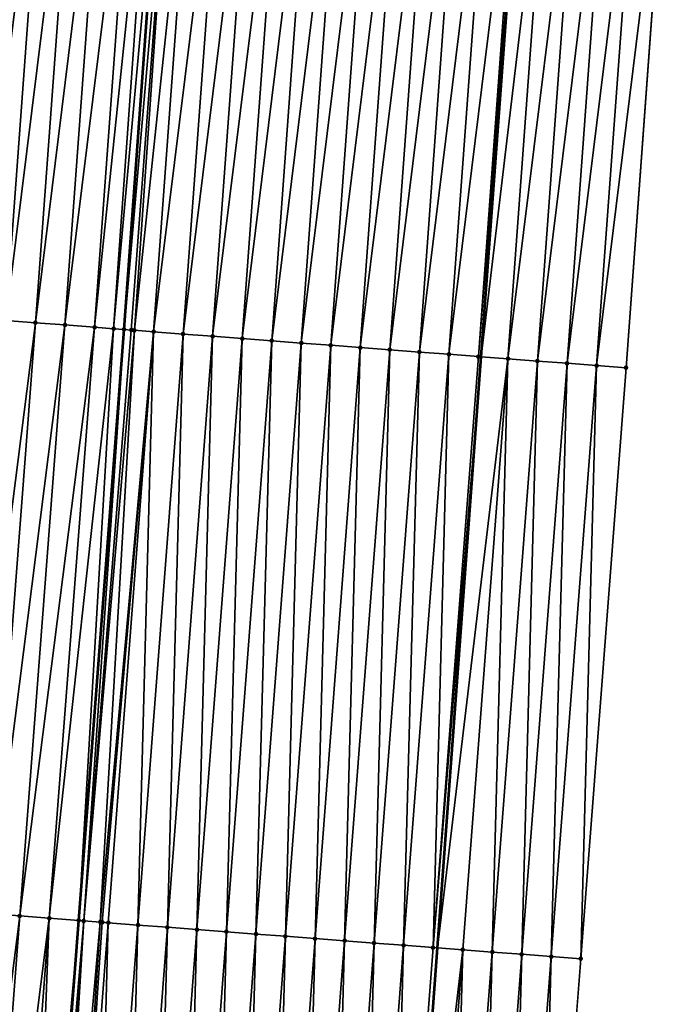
# Model space of a CAD drawing. Header units: feet. Extents: x 2017353 to 2024169, y 808050 to 818690.
# Tile 44 of 256: x 2023430 to 2023452, y 809502 to 809536. Entities that reach past the tile are written whole.
import ezdxf

# ---------------------------------------------------------------- set-up
doc = ezdxf.new("R2010")
doc.units = ezdxf.units.FT
doc.header["$MEASUREMENT"] = 0
for name, color, linetype, lineweight in [('EP_Travel Lane', 172, 'Continuous', 53), ('SB-Road Shots', 141, 'Continuous', 100), ('SB-Road X-Section', 40, 'Continuous', 13), ('STRIPING', 60, 'Continuous', 53)]:
    doc.layers.add(name, color=color, linetype=linetype, lineweight=lineweight)
doc.layers.add('I-77-MM15-17_SB-Surface-BORDER', color=7, linetype='Continuous')
doc.layers.add('I-77-MM15-17_SB-Surface-TIN', color=7, linetype='Continuous')

msp = doc.modelspace()

# ---------------------------------------------------------------- linework, layer by layer
at = {"layer": 'EP_Travel Lane'}
msp.add_polyline3d([(2023412.716046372, 809085.6146323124, 262.8752785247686), (2023414.210677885, 809105.5566020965, 263.1650210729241), (2023415.700220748, 809125.5128031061, 263.4539678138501), (2023417.172606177, 809145.4566661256, 263.7284222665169), (2023418.644971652, 809165.4002588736, 264.0206619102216), (2023420.117318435, 809185.3435984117, 264.3295602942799), (2023421.589662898, 809205.2869065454, 264.6405364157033), (2023423.062000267, 809225.230118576, 264.9578254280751), (2023424.534330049, 809245.1732278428, 265.2818805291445), (2023426.006666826, 809265.1164318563, 265.5997008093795), (2023427.479002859, 809285.059625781, 265.9181849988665), (2023428.956546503, 809304.9878242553, 266.1964958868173), (2023430.453207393, 809324.929921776, 266.4666277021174), (2023431.949844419, 809344.8717013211, 266.7591367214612), (2023433.446489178, 809364.8135838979, 267.0443937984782), (2023434.943131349, 809384.755432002, 267.3320853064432), (2023436.439759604, 809404.6970946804, 267.6328283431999), (2023437.936396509, 809424.6388726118, 267.9254550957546), (2023439.433031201, 809444.580621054, 268.2201574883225), (2023440.922986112, 809464.503379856, 268.5079282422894), (2023442.399370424, 809484.4468866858, 268.7907709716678), (2023443.875722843, 809504.389962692, 269.1021078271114), (2023445.352093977, 809524.3332915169, 269.3967178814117), (2023446.816998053, 809544.2817078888, 269.6885908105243)], dxfattribs=at)
at = {"layer": 'I-77-MM15-17_SB-Surface-BORDER', "color": 3, "linetype": 'Continuous', "lineweight": -3}
msp.add_polyline3d([(2023451.705109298, 809543.9130808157, 269.4070172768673), (2023450.245113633, 809523.9618708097, 269.1513591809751), (2023448.716360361, 809504.0226470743, 268.8509020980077), (2023447.187622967, 809484.0836304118, 268.5367400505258), (2023446.656019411, 809464.0689518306, 268.1706775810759), (2023445.15328495, 809444.1565300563, 267.8550836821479), (2023443.656648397, 809424.2147568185, 267.5621265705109), (2023442.160011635, 809404.272980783, 267.269366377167), (2023440.663358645, 809384.3309885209, 266.9918198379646), (2023439.166723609, 809364.3892354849, 266.6974349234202), (2023436.67282054, 809344.5213567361, 266.4710248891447), (2023435.176169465, 809324.5793899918, 266.1916938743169), (2023433.679507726, 809304.6372811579, 265.9223583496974), (2023432.202443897, 809284.7150899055, 265.6445454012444), (2023430.730105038, 809264.7719611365, 265.3218105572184), (2023429.257760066, 809244.8287495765, 265.004523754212), (2023427.785429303, 809224.8857304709, 264.6745725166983), (2023426.313097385, 809204.9426957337, 264.34565507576), (2023424.840759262, 809184.9995769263, 264.0222543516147), (2023423.368413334, 809165.056352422, 263.7058245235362), (2023421.896061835, 809145.1130524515, 263.3943555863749), (2023420.423694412, 809125.1695367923, 263.0970800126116), (2023417.936476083, 809105.2813916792, 262.8930770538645), (2023416.441847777, 809085.3394646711, 262.6004373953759)], dxfattribs=at)
at = {"layer": 'I-77-MM15-17_SB-Surface-TIN', "color": 128, "linetype": 'Continuous', "lineweight": -3}
for points in [[(2023428.309044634, 809525.6378514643, 269.5375908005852), (2023430.765439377, 809545.5037650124, 269.8728350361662), (2023429.768358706, 809545.5801207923, 269.855794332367)], [(2023428.309044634, 809525.6378514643, 269.5375908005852), (2023429.306096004, 809525.5611139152, 269.5568608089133), (2023430.765439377, 809545.5037650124, 269.8728350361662)], [(2023429.306096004, 809525.5611139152, 269.5568608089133), (2023431.762518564, 809545.4273897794, 269.8911287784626), (2023430.765439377, 809545.5037650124, 269.8728350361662)], [(2023429.306096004, 809525.5611139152, 269.5568608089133), (2023430.303148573, 809525.4843920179, 269.5750952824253), (2023431.762518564, 809545.4273897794, 269.8911287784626)], [(2023430.303148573, 809525.4843920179, 269.5750952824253), (2023432.759593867, 809545.3509636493, 269.9127010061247), (2023431.762518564, 809545.4273897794, 269.8911287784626)], [(2023430.303148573, 809525.4843920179, 269.5750952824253), (2023431.30019852, 809525.4076359, 269.5955938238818), (2023432.759593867, 809545.3509636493, 269.9127010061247)], [(2023431.30019852, 809525.4076359, 269.5955938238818), (2023433.756667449, 809545.27451497, 269.9357257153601), (2023432.759593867, 809545.3509636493, 269.9127010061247)], [(2023431.30019852, 809525.4076359, 269.5955938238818), (2023432.297246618, 809525.3308556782, 269.6176871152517), (2023433.756667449, 809545.27451497, 269.9357257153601)], [(2023432.297246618, 809525.3308556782, 269.6176871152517), (2023434.366501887, 809545.227810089, 269.9464146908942), (2023433.756667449, 809545.27451497, 269.9357257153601)], [(2023432.297246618, 809525.3308556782, 269.6176871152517), (2023432.94189004, 809525.2812410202, 269.6301465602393), (2023434.366501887, 809545.227810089, 269.9464146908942)], [(2023432.94189004, 809525.2812410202, 269.6301465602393), (2023434.753751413, 809545.1982023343, 269.9499873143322), (2023434.366501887, 809545.227810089, 269.9464146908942)], [(2023432.94189004, 809525.2812410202, 269.6301465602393), (2023433.294300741, 809525.2541540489, 269.6345806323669), (2023434.753751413, 809545.1982023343, 269.9499873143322)], [(2023435.033509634, 809545.176839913, 269.9508442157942), (2023434.753751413, 809545.1982023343, 269.9499873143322), (2023433.294300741, 809525.2541540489, 269.6345806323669)], [(2023433.535474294, 809525.2356392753, 269.6361486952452), (2023435.033509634, 809545.176839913, 269.9508442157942), (2023433.294300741, 809525.2541540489, 269.6345806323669)], [(2023433.535474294, 809525.2356392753, 269.6361486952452), (2023433.646861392, 809525.2270955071, 269.6363885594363), (2023435.033509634, 809545.176839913, 269.9508442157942)], [(2023433.646861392, 809525.2270955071, 269.6363885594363), (2023435.750856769, 809545.122170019, 269.9461924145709), (2023435.033509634, 809545.176839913, 269.9508442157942)], [(2023433.646861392, 809525.2270955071, 269.6363885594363), (2023434.291376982, 809525.1777408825, 269.6323890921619), (2023435.750856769, 809545.122170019, 269.9461924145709)], [(2023434.291376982, 809525.1777408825, 269.6323890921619), (2023436.747976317, 809545.0463236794, 269.9304180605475), (2023435.750856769, 809545.122170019, 269.9461924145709)], [(2023434.291376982, 809525.1777408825, 269.6323890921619), (2023435.288466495, 809525.101500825, 269.6187444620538), (2023436.747976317, 809545.0463236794, 269.9304180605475)], [(2023435.288466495, 809525.101500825, 269.6187444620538), (2023437.745104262, 809544.9705873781, 269.9075557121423), (2023436.747976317, 809545.0463236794, 269.9304180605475)], [(2023435.288466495, 809525.101500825, 269.6187444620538), (2023436.285563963, 809525.0253645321, 269.5982346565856), (2023437.745104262, 809544.9705873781, 269.9075557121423)], [(2023436.285563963, 809525.0253645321, 269.5982346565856), (2023438.742230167, 809544.8948243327, 269.8864160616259), (2023437.745104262, 809544.9705873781, 269.9075557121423)], [(2023436.285563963, 809525.0253645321, 269.5982346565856), (2023437.282658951, 809524.9491958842, 269.5798654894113), (2023438.742230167, 809544.8948243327, 269.8864160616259)], [(2023437.282658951, 809524.9491958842, 269.5798654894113), (2023439.739354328, 809544.8190384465, 269.8667476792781), (2023438.742230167, 809544.8948243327, 269.8864160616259)], [(2023437.282658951, 809524.9491958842, 269.5798654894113), (2023438.27975389, 809524.8730266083, 269.5615378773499), (2023439.739354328, 809544.8190384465, 269.8667476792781)], [(2023438.27975389, 809524.8730266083, 269.5615378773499), (2023440.736474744, 809544.7432034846, 269.8502404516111), (2023439.739354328, 809544.8190384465, 269.8667476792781)], [(2023438.27975389, 809524.8730266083, 269.5615378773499), (2023439.276846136, 809524.7968222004, 269.5455346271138), (2023440.736474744, 809544.7432034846, 269.8502404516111)], [(2023439.276846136, 809524.7968222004, 269.5455346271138), (2023441.733599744, 809544.6674285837, 269.8298644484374), (2023440.736474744, 809544.7432034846, 269.8502404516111)], [(2023439.276846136, 809524.7968222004, 269.5455346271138), (2023440.273943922, 809524.720690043, 269.5247512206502), (2023441.733599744, 809544.6674285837, 269.8298644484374)], [(2023440.273943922, 809524.720690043, 269.5247512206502), (2023442.730726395, 809544.5916753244, 269.808094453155), (2023441.733599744, 809544.6674285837, 269.8298644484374)], [(2023440.273943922, 809524.720690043, 269.5247512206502), (2023441.271043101, 809524.6445760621, 269.5027652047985), (2023442.730726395, 809544.5916753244, 269.808094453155)], [(2023441.271043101, 809524.6445760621, 269.5027652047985), (2023443.727850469, 809544.5158882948, 269.7884997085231), (2023442.730726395, 809544.5916753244, 269.808094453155)], [(2023441.271043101, 809524.6445760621, 269.5027652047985), (2023442.26813905, 809524.5684199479, 269.4835668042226), (2023443.727850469, 809544.5158882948, 269.7884997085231)], [(2023442.26813905, 809524.5684199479, 269.4835668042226), (2023444.724975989, 809544.4401202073, 269.7676848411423), (2023443.727850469, 809544.5158882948, 269.7884997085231)], [(2023442.26813905, 809524.5684199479, 269.4835668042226), (2023443.265233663, 809524.4922464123, 269.4655210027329), (2023444.724975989, 809544.4401202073, 269.7676848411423)], [(2023443.265233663, 809524.4922464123, 269.4655210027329), (2023445.722105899, 809544.3644096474, 269.7431643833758), (2023444.724975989, 809544.4401202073, 269.7676848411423)], [(2023443.265233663, 809524.4922464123, 269.4655210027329), (2023444.262330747, 809524.4161051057, 269.445342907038), (2023445.722105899, 809544.3644096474, 269.7431643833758)], [(2023444.262330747, 809524.4161051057, 269.445342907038), (2023446.719262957, 809544.2890548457, 269.6957281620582), (2023445.722105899, 809544.3644096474, 269.7431643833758)], [(2023444.262330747, 809524.4161051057, 269.445342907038), (2023445.259454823, 809524.3403158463, 269.4018729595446), (2023446.719262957, 809544.2890548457, 269.6957281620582)], [(2023445.259454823, 809524.3403158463, 269.4018729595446), (2023446.816998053, 809544.2817078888, 269.6885908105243), (2023446.719262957, 809544.2890548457, 269.6957281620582)], [(2023445.259454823, 809524.3403158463, 269.4018729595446), (2023445.352093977, 809524.3332915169, 269.3967178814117), (2023446.816998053, 809544.2817078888, 269.6885908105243)], [(2023447.716450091, 809544.2140941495, 269.6229060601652), (2023446.816998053, 809544.2817078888, 269.6885908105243), (2023445.352093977, 809524.3332915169, 269.3967178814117)], [(2023446.256592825, 809524.2647082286, 269.3463853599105), (2023447.716450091, 809544.2140941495, 269.6229060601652), (2023445.352093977, 809524.3332915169, 269.3967178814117)], [(2023446.256592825, 809524.2647082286, 269.3463853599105), (2023448.7136182, 809544.1388841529, 269.5661423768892), (2023447.716450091, 809544.2140941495, 269.6229060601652)], [(2023446.256592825, 809524.2647082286, 269.3463853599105), (2023447.253723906, 809524.1890103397, 269.2968702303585), (2023448.7136182, 809544.1388841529, 269.5661423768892)], [(2023447.253723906, 809524.1890103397, 269.2968702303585), (2023449.710777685, 809544.0635611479, 269.5166579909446), (2023448.7136182, 809544.1388841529, 269.5661423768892)], [(2023447.253723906, 809524.1890103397, 269.2968702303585), (2023448.250850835, 809524.1132582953, 269.2509380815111), (2023449.710777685, 809544.0635611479, 269.5166579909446)], [(2023448.250850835, 809524.1132582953, 269.2509380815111), (2023450.707943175, 809543.9883168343, 269.4621047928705), (2023449.710777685, 809544.0635611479, 269.5166579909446)], [(2023448.250850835, 809524.1132582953, 269.2509380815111), (2023449.24798263, 809524.0375697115, 269.2008073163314), (2023450.707943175, 809543.9883168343, 269.4621047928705)], [(2023449.24798263, 809524.0375697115, 269.2008073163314), (2023451.705109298, 809543.9130808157, 269.4070172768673), (2023450.707943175, 809543.9883168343, 269.4621047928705)], [(2023449.24798263, 809524.0375697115, 269.2008073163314), (2023450.245113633, 809523.9618708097, 269.1513591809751), (2023451.705109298, 809543.9130808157, 269.4070172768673)], [(2023427.777342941, 809505.6218928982, 269.2562176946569), (2023430.303148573, 809525.4843920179, 269.5750952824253), (2023429.306096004, 809525.5611139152, 269.5568608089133)], [(2023427.777342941, 809505.6218928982, 269.2562176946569), (2023428.774393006, 809505.5451383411, 269.276613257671), (2023430.303148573, 809525.4843920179, 269.5750952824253)], [(2023428.774393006, 809505.5451383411, 269.276613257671), (2023431.30019852, 809525.4076359, 269.5955938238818), (2023430.303148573, 809525.4843920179, 269.5750952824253)], [(2023428.774393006, 809505.5451383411, 269.276613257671), (2023429.771435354, 809505.4682831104, 269.3036695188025), (2023431.30019852, 809525.4076359, 269.5955938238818)], [(2023429.771435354, 809505.4682831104, 269.3036695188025), (2023432.297246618, 809525.3308556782, 269.6176871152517), (2023431.30019852, 809525.4076359, 269.5955938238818)], [(2023429.771435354, 809505.4682831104, 269.3036695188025), (2023430.768478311, 809505.3914358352, 269.3301994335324), (2023432.297246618, 809525.3308556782, 269.6176871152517)], [(2023430.768478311, 809505.3914358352, 269.3301994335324), (2023432.94189004, 809525.2812410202, 269.6301465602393), (2023432.297246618, 809525.3308556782, 269.6176871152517)], [(2023430.768478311, 809505.3914358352, 269.3301994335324), (2023431.765525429, 809505.3146428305, 269.3531387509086), (2023432.94189004, 809525.2812410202, 269.6301465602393)], [(2023432.94189004, 809525.2812410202, 269.6301465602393), (2023431.765525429, 809505.3146428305, 269.3531387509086), (2023433.294300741, 809525.2541540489, 269.6345806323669)], [(2023431.930556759, 809505.3019440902, 269.3561434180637), (2023433.294300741, 809525.2541540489, 269.6345806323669), (2023431.765525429, 809505.3146428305, 269.3531387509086)], [(2023431.930556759, 809505.3019440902, 269.3561434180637), (2023433.535474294, 809525.2356392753, 269.6361486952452), (2023433.294300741, 809525.2541540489, 269.6345806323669)], [(2023431.930556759, 809505.3019440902, 269.3561434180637), (2023433.646861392, 809525.2270955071, 269.6363885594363), (2023433.535474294, 809525.2356392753, 269.6361486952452)], [(2023431.930556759, 809505.3019440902, 269.3561434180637), (2023432.488721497, 809505.2590624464, 269.3618521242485), (2023433.646861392, 809525.2270955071, 269.6363885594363)], [(2023432.488721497, 809505.2590624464, 269.3618521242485), (2023434.291376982, 809525.1777408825, 269.6323890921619), (2023433.646861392, 809525.2270955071, 269.6363885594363)], [(2023432.488721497, 809505.2590624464, 269.3618521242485), (2023432.557187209, 809505.2538129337, 269.3618654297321), (2023434.291376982, 809525.1777408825, 269.6323890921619)], [(2023432.557187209, 809505.2538129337, 269.3618654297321), (2023432.762590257, 809505.2380808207, 269.360795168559), (2023434.291376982, 809525.1777408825, 269.6323890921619)], [(2023432.762590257, 809505.2380808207, 269.360795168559), (2023433.759683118, 809505.161884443, 269.3442609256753), (2023434.291376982, 809525.1777408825, 269.6323890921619)], [(2023433.759683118, 809505.161884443, 269.3442609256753), (2023435.288466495, 809525.101500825, 269.6187444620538), (2023434.291376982, 809525.1777408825, 269.6323890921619)], [(2023433.759683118, 809505.161884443, 269.3442609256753), (2023434.75678248, 809505.0857728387, 269.3221179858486), (2023435.288466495, 809525.101500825, 269.6187444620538)], [(2023434.75678248, 809505.0857728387, 269.3221179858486), (2023436.285563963, 809525.0253645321, 269.5982346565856), (2023435.288466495, 809525.101500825, 269.6187444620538)], [(2023434.75678248, 809505.0857728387, 269.3221179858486), (2023435.753880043, 809505.0096377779, 269.301526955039), (2023436.285563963, 809525.0253645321, 269.5982346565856)], [(2023435.753880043, 809505.0096377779, 269.301526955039), (2023437.282658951, 809524.9491958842, 269.5798654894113), (2023436.285563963, 809525.0253645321, 269.5982346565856)], [(2023435.753880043, 809505.0096377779, 269.301526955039), (2023436.750976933, 809504.9334939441, 269.2815163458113), (2023437.282658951, 809524.9491958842, 269.5798654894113)], [(2023436.750976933, 809504.9334939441, 269.2815163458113), (2023438.27975389, 809524.8730266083, 269.5615378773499), (2023437.282658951, 809524.9491958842, 269.5798654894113)], [(2023436.750976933, 809504.9334939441, 269.2815163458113), (2023437.748076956, 809504.8573909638, 269.258802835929), (2023438.27975389, 809524.8730266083, 269.5615378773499)], [(2023437.748076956, 809504.8573909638, 269.258802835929), (2023439.276846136, 809524.7968222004, 269.5455346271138), (2023438.27975389, 809524.8730266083, 269.5615378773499)], [(2023437.748076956, 809504.8573909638, 269.258802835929), (2023438.745171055, 809504.781210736, 269.2412000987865), (2023439.276846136, 809524.7968222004, 269.5455346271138)], [(2023438.745171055, 809504.781210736, 269.2412000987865), (2023440.273943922, 809524.720690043, 269.5247512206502), (2023439.276846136, 809524.7968222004, 269.5455346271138)], [(2023438.745171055, 809504.781210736, 269.2412000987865), (2023439.742267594, 809504.7050623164, 269.2214929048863), (2023440.273943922, 809524.720690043, 269.5247512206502)], [(2023439.742267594, 809504.7050623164, 269.2214929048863), (2023441.271043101, 809524.6445760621, 269.5027652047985), (2023440.273943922, 809524.720690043, 269.5247512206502)], [(2023439.742267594, 809504.7050623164, 269.2214929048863), (2023440.739365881, 809504.6289367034, 269.200276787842), (2023441.271043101, 809524.6445760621, 269.5027652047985)], [(2023440.739365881, 809504.6289367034, 269.200276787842), (2023442.26813905, 809524.5684199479, 269.4835668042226), (2023441.271043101, 809524.6445760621, 269.5027652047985)], [(2023440.739365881, 809504.6289367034, 269.200276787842), (2023441.736462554, 809504.552790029, 269.1804541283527), (2023442.26813905, 809524.5684199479, 269.4835668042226)], [(2023441.736462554, 809504.552790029, 269.1804541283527), (2023443.265233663, 809524.4922464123, 269.4655210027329), (2023442.26813905, 809524.5684199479, 269.4835668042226)], [(2023441.736462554, 809504.552790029, 269.1804541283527), (2023442.733562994, 809504.4766924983, 269.1573800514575), (2023443.265233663, 809524.4922464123, 269.4655210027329)], [(2023442.733562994, 809504.4766924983, 269.1573800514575), (2023444.262330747, 809524.4161051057, 269.445342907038), (2023443.265233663, 809524.4922464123, 269.4655210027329)], [(2023442.733562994, 809504.4766924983, 269.1573800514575), (2023443.73068802, 809504.400915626, 269.1130908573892), (2023444.262330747, 809524.4161051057, 269.445342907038)], [(2023443.73068802, 809504.400915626, 269.1130908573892), (2023445.259454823, 809524.3403158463, 269.4018729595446), (2023444.262330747, 809524.4161051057, 269.445342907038)], [(2023443.73068802, 809504.400915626, 269.1130908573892), (2023445.352093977, 809524.3332915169, 269.3967178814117), (2023445.259454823, 809524.3403158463, 269.4018729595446)], [(2023443.73068802, 809504.400915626, 269.1130908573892), (2023443.875722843, 809504.389962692, 269.1021078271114), (2023445.352093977, 809524.3332915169, 269.3967178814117)], [(2023446.256592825, 809524.2647082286, 269.3463853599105), (2023445.352093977, 809524.3332915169, 269.3967178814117), (2023443.875722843, 809504.389962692, 269.1021078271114)], [(2023444.727849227, 809504.3256106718, 269.0375789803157), (2023446.256592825, 809524.2647082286, 269.3463853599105), (2023443.875722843, 809504.389962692, 269.1021078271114)], [(2023444.727849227, 809504.3256106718, 269.0375789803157), (2023445.724979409, 809504.2499010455, 268.9888407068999), (2023446.256592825, 809524.2647082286, 269.3463853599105)], [(2023445.724979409, 809504.2499010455, 268.9888407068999), (2023447.253723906, 809524.1890103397, 269.2968702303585), (2023446.256592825, 809524.2647082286, 269.3463853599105)], [(2023445.724979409, 809504.2499010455, 268.9888407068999), (2023446.722099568, 809504.1740606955, 268.948751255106), (2023447.253723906, 809524.1890103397, 269.2968702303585)], [(2023446.722099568, 809504.1740606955, 268.948751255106), (2023448.250850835, 809524.1132582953, 269.2509380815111), (2023447.253723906, 809524.1890103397, 269.2968702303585)], [(2023446.722099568, 809504.1740606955, 268.948751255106), (2023447.719229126, 809504.098342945, 268.9005504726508), (2023448.250850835, 809524.1132582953, 269.2509380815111)], [(2023447.719229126, 809504.098342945, 268.9005504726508), (2023449.24798263, 809524.0375697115, 269.2008073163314), (2023448.250850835, 809524.1132582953, 269.2509380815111)], [(2023447.719229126, 809504.098342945, 268.9005504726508), (2023448.716360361, 809504.0226470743, 268.8509020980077), (2023449.24798263, 809524.0375697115, 269.2008073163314)], [(2023448.716360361, 809504.0226470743, 268.8509020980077), (2023450.245113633, 809523.9618708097, 269.1513591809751), (2023449.24798263, 809524.0375697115, 269.2008073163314)], [(2023427.245642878, 809485.6059555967, 268.9734391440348), (2023429.771435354, 809505.4682831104, 269.3036695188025), (2023428.774393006, 809505.5451383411, 269.276613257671)], [(2023427.245642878, 809485.6059555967, 268.9734391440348), (2023428.242692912, 809485.5292006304, 268.9938618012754), (2023429.771435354, 809505.4682831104, 269.3036695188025)], [(2023428.242692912, 809485.5292006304, 268.9938618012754), (2023430.768478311, 809505.3914358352, 269.3301994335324), (2023429.771435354, 809505.4682831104, 269.3036695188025)], [(2023428.242692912, 809485.5292006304, 268.9938618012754), (2023429.239738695, 809485.4523902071, 269.0179535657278), (2023430.768478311, 809505.3914358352, 269.3301994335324)], [(2023429.239738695, 809485.4523902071, 269.0179535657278), (2023429.996049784, 809485.3941447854, 269.0349602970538), (2023430.768478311, 809505.3914358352, 269.3301994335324)], [(2023429.996049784, 809485.3941447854, 269.0349602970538), (2023431.765525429, 809505.3146428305, 269.3531387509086), (2023430.768478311, 809505.3914358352, 269.3301994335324)], [(2023429.996049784, 809485.3941447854, 269.0349602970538), (2023430.236787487, 809485.3756190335, 269.0394485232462), (2023431.765525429, 809505.3146428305, 269.3531387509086)], [(2023431.930556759, 809505.3019440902, 269.3561434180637), (2023431.765525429, 809505.3146428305, 269.3531387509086), (2023430.236787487, 809485.3756190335, 269.0394485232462)], [(2023430.571210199, 809485.349933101, 269.0424430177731), (2023431.930556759, 809505.3019440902, 269.3561434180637), (2023430.236787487, 809485.3756190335, 269.0394485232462)], [(2023430.571210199, 809485.349933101, 269.0424430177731), (2023430.721625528, 809485.3383959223, 269.0427546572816), (2023431.930556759, 809505.3019440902, 269.3561434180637)], [(2023430.721625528, 809485.3383959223, 269.0427546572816), (2023432.488721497, 809505.2590624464, 269.3618521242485), (2023431.930556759, 809505.3019440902, 269.3561434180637)], [(2023430.721625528, 809485.3383959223, 269.0427546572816), (2023431.233860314, 809485.2991613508, 269.0402025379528), (2023432.488721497, 809505.2590624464, 269.3618521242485)], [(2023431.233860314, 809485.2991613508, 269.0402025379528), (2023432.557187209, 809505.2538129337, 269.3618654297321), (2023432.488721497, 809505.2590624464, 269.3618521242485)], [(2023431.233860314, 809485.2991613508, 269.0402025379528), (2023432.762590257, 809505.2380808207, 269.360795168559), (2023432.557187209, 809505.2538129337, 269.3618654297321)], [(2023431.233860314, 809485.2991613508, 269.0402025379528), (2023432.23094724, 809485.2228875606, 269.0287900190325), (2023432.762590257, 809505.2380808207, 269.360795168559)], [(2023432.23094724, 809485.2228875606, 269.0287900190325), (2023433.759683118, 809505.161884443, 269.3442609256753), (2023432.762590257, 809505.2380808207, 269.360795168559)], [(2023432.23094724, 809485.2228875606, 269.0287900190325), (2023433.228042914, 809485.1467278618, 269.0098290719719), (2023433.759683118, 809505.161884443, 269.3442609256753)], [(2023433.228042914, 809485.1467278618, 269.0098290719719), (2023434.75678248, 809505.0857728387, 269.3221179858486), (2023433.759683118, 809505.161884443, 269.3442609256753)], [(2023433.228042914, 809485.1467278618, 269.0098290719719), (2023434.225138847, 809485.0705715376, 268.9906448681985), (2023434.75678248, 809505.0857728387, 269.3221179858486)], [(2023434.225138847, 809485.0705715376, 268.9906448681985), (2023435.753880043, 809505.0096377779, 269.301526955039), (2023434.75678248, 809505.0857728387, 269.3221179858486)], [(2023434.225138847, 809485.0705715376, 268.9906448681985), (2023435.22223627, 809484.9944346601, 268.9701740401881), (2023435.753880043, 809505.0096377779, 269.301526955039)], [(2023435.22223627, 809484.9944346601, 268.9701740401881), (2023436.750976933, 809504.9334939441, 269.2815163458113), (2023435.753880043, 809505.0096377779, 269.301526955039)], [(2023435.22223627, 809484.9944346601, 268.9701740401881), (2023436.219333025, 809484.9182890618, 268.9502801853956), (2023436.750976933, 809504.9334939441, 269.2815163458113)], [(2023436.219333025, 809484.9182890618, 268.9502801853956), (2023437.748076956, 809504.8573909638, 269.258802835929), (2023436.750976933, 809504.9334939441, 269.2815163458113)], [(2023436.219333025, 809484.9182890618, 268.9502801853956), (2023437.216428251, 809484.84212351, 268.9317064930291), (2023437.748076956, 809504.8573909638, 269.258802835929)], [(2023437.216428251, 809484.84212351, 268.9317064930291), (2023438.745171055, 809504.781210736, 269.2412000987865), (2023437.748076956, 809504.8573909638, 269.258802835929)], [(2023437.216428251, 809484.84212351, 268.9317064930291), (2023438.213527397, 809484.7660091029, 268.9097489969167), (2023438.745171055, 809504.781210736, 269.2412000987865)], [(2023438.213527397, 809484.7660091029, 268.9097489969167), (2023439.742267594, 809504.7050623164, 269.2214929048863), (2023438.745171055, 809504.781210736, 269.2412000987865)], [(2023438.213527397, 809484.7660091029, 268.9097489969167), (2023439.210627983, 809484.689913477, 268.8865488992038), (2023439.742267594, 809504.7050623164, 269.2214929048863)], [(2023439.210627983, 809484.689913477, 268.8865488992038), (2023440.739365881, 809504.6289367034, 269.200276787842), (2023439.742267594, 809504.7050623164, 269.2214929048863)], [(2023439.210627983, 809484.689913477, 268.8865488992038), (2023440.207723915, 809484.6137571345, 268.8673659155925), (2023440.739365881, 809504.6289367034, 269.200276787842)], [(2023440.207723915, 809484.6137571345, 268.8673659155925), (2023441.736462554, 809504.552790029, 269.1804541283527), (2023440.739365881, 809504.6289367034, 269.200276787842)], [(2023440.207723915, 809484.6137571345, 268.8673659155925), (2023441.204816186, 809484.5375530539, 268.8513413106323), (2023441.736462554, 809504.552790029, 269.1804541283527)], [(2023441.204816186, 809484.5375530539, 268.8513413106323), (2023442.733562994, 809504.4766924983, 269.1573800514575), (2023441.736462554, 809504.552790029, 269.1804541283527)], [(2023441.204816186, 809484.5375530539, 268.8513413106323), (2023442.201943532, 809484.4618064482, 268.8050496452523), (2023442.733562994, 809504.4766924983, 269.1573800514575)], [(2023442.201943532, 809484.4618064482, 268.8050496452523), (2023443.73068802, 809504.400915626, 269.1130908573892), (2023442.733562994, 809504.4766924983, 269.1573800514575)], [(2023442.201943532, 809484.4618064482, 268.8050496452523), (2023443.875722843, 809504.389962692, 269.1021078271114), (2023443.73068802, 809504.400915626, 269.1130908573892)], [(2023442.201943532, 809484.4618064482, 268.8050496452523), (2023442.399370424, 809484.4468866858, 268.7907709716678), (2023443.875722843, 809504.389962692, 269.1021078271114)], [(2023444.727849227, 809504.3256106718, 269.0375789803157), (2023443.875722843, 809504.389962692, 269.1021078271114), (2023442.399370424, 809484.4468866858, 268.7907709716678)], [(2023443.199100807, 809484.3864502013, 268.7329313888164), (2023444.727849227, 809504.3256106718, 269.0375789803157), (2023442.399370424, 809484.4468866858, 268.7907709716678)], [(2023443.199100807, 809484.3864502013, 268.7329313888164), (2023444.196232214, 809484.3107565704, 268.6831348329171), (2023444.727849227, 809504.3256106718, 269.0375789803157)], [(2023444.196232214, 809484.3107565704, 268.6831348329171), (2023445.724979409, 809504.2499010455, 268.9888407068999), (2023444.727849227, 809504.3256106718, 269.0375789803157)], [(2023444.196232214, 809484.3107565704, 268.6831348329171), (2023445.193351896, 809484.2349099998, 268.6434569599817), (2023445.724979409, 809504.2499010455, 268.9888407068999)], [(2023445.193351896, 809484.2349099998, 268.6434569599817), (2023446.722099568, 809504.1740606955, 268.948751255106), (2023445.724979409, 809504.2499010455, 268.9888407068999)], [(2023445.193351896, 809484.2349099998, 268.6434569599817), (2023446.190488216, 809484.1592804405, 268.5894213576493), (2023446.722099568, 809504.1740606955, 268.948751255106)], [(2023446.190488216, 809484.1592804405, 268.5894213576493), (2023447.719229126, 809504.098342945, 268.9005504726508), (2023446.722099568, 809504.1740606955, 268.948751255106)], [(2023446.190488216, 809484.1592804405, 268.5894213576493), (2023447.187622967, 809484.0836304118, 268.5367400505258), (2023447.719229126, 809504.098342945, 268.9005504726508)], [(2023447.187622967, 809484.0836304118, 268.5367400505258), (2023448.716360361, 809504.0226470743, 268.8509020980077), (2023447.719229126, 809504.098342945, 268.9005504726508)]]:
    msp.add_3dface(points, dxfattribs=at)
at = {"layer": 'SB-Road Shots', "lineweight": 100}
for p in [(2023430.303148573, 809525.4843920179, 269.5750952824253), (2023431.30019852, 809525.4076359, 269.5955938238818), (2023432.297246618, 809525.3308556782, 269.6176871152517), (2023432.94189004, 809525.2812410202, 269.6301465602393), (2023433.294300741, 809525.2541540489, 269.6345806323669), (2023433.535474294, 809525.2356392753, 269.6361486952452), (2023433.646861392, 809525.2270955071, 269.6363885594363), (2023434.291376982, 809525.1777408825, 269.6323890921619), (2023435.288466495, 809525.101500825, 269.6187444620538), (2023436.285563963, 809525.0253645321, 269.5982346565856), (2023437.282658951, 809524.9491958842, 269.5798654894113), (2023438.27975389, 809524.8730266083, 269.5615378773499), (2023439.276846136, 809524.7968222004, 269.5455346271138), (2023440.273943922, 809524.720690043, 269.5247512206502), (2023441.271043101, 809524.6445760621, 269.5027652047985), (2023442.26813905, 809524.5684199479, 269.4835668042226), (2023443.265233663, 809524.4922464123, 269.4655210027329), (2023444.262330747, 809524.4161051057, 269.445342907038), (2023445.259454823, 809524.3403158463, 269.4018729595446), (2023446.256592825, 809524.2647082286, 269.3463853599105), (2023447.253723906, 809524.1890103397, 269.2968702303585), (2023448.250850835, 809524.1132582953, 269.2509380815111), (2023449.24798263, 809524.0375697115, 269.2008073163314), (2023450.245113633, 809523.9618708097, 269.1513591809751), (2023429.771435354, 809505.4682831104, 269.3036695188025), (2023430.768478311, 809505.3914358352, 269.3301994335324), (2023431.765525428, 809505.3146428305, 269.3531387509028), (2023431.930556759, 809505.3019440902, 269.3561434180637), (2023432.488721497, 809505.2590624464, 269.3618521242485), (2023432.557187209, 809505.2538129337, 269.3618654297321), (2023432.762590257, 809505.2380808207, 269.360795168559), (2023433.759683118, 809505.161884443, 269.3442609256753), (2023434.75678248, 809505.0857728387, 269.3221179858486), (2023435.753880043, 809505.0096377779, 269.301526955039), (2023436.750976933, 809504.9334939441, 269.2815163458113), (2023437.748076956, 809504.8573909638, 269.258802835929), (2023438.745171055, 809504.781210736, 269.2412000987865), (2023439.742267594, 809504.7050623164, 269.2214929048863), (2023440.739365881, 809504.6289367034, 269.200276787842), (2023441.736462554, 809504.552790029, 269.1804541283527), (2023442.733562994, 809504.4766924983, 269.1573800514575), (2023443.73068802, 809504.400915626, 269.1130908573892), (2023444.727849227, 809504.3256106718, 269.0375789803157), (2023445.724979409, 809504.2499010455, 268.9888407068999), (2023446.722099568, 809504.1740606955, 268.948751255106), (2023447.719229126, 809504.098342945, 268.9005504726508), (2023448.716360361, 809504.0226470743, 268.8509020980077)]:
    msp.add_point(p, dxfattribs=at)
at = {"layer": 'SB-Road X-Section', "extrusion": (0.076437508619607, 0.9969591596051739, 0.01515722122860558), "elevation": 961733.9038458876, "flags": 128}
msp.add_lwpolyline([(-1955643.920104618, -14309.70604451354), (-1955642.920104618, -14309.65659069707), (-1955641.920104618, -14309.60645417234), (-1955640.920104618, -14309.56051674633), (-1955639.920104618, -14309.51099592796), (-1955638.920104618, -14309.45550195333), (-1955637.920104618, -14309.41202701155), (-1955636.920104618, -14309.39184659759), (-1955635.920104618, -14309.37379872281), (-1955634.920104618, -14309.35459811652), (-1955633.920104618, -14309.33260957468), (-1955632.920104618, -14309.3118237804), (-1955631.920104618, -14309.29581869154), (-1955630.920104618, -14309.27748897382), (-1955629.920104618, -14309.2591176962), (-1955628.920104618, -14309.23860553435), (-1955627.920104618, -14309.2249593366), (-1955627.273702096, -14309.22095940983), (-1955627.16198781, -14309.22119930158), (-1955626.920104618, -14309.22276754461), (-1955626.566654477, -14309.22720212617), (-1955625.920104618, -14309.23966300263), (-1955624.920104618, -14309.26175883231), (-1955623.920104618, -14309.28225972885), (-1955622.920104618, -14309.30049629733), (-1955621.920104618, -14309.3197685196), (-1955620.920104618, -14309.33925836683), (-1955619.920104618, -14309.35806747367), (-1955618.920104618, -14309.37778883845), (-1955617.920104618, -14309.39616475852), (-1955616.920104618, -14309.41703323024), (-1955615.920104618, -14309.44110704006), (-1955614.920104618, -14309.46607659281), (-1955613.920104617, -14309.48891492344), (-1955612.920104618, -14309.50831771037), (-1955611.920104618, -14309.5267027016), (-1955610.920104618, -14309.54381970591), (-1955609.920104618, -14309.55977283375), (-1955608.920104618, -14309.57578898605), (-1955607.920104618, -14309.59123711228), (-1955606.920104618, -14309.60670154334), (-1955605.920104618, -14309.62199041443), (-1955604.920104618, -14309.63852084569), (-1955603.920104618, -14309.65943864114), (-1955602.920104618, -14309.68443748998), (-1955601.920104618, -14309.72038269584), (-1955600.920104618, -14309.76733475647), (-1955599.920104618, -14309.81870562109), (-1955598.920104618, -14309.87209538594), (-1955597.920104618, -14309.92554235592), (-1955597.684940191, -14309.93796712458)], dxfattribs=at)
at = {"layer": 'SB-Road X-Section', "extrusion": (0.07643750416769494, 0.9969591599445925, 0.01515722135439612), "elevation": 961713.895112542, "flags": 128}
msp.add_lwpolyline([(-1955643.924399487, -14309.70334549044), (-1955642.924399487, -14309.65369141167), (-1955641.924399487, -14309.6054850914), (-1955640.924399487, -14309.56539103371), (-1955639.924399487, -14309.51664716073), (-1955638.924399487, -14309.44112660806), (-1955637.924399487, -14309.39683232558), (-1955636.924399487, -14309.3737555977), (-1955635.924399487, -14309.35393066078), (-1955634.924399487, -14309.3327121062), (-1955633.924399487, -14309.31300264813), (-1955632.924399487, -14309.2953978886), (-1955631.924399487, -14309.27268176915), (-1955630.924399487, -14309.2526688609), (-1955629.924399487, -14309.23207546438), (-1955628.924399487, -14309.20992998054), (-1955627.924399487, -14309.19339383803), (-1955627.718394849, -14309.19232345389), (-1955627.649728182, -14309.1923367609), (-1955627.089918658, -14309.19804612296), (-1955626.924399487, -14309.20105113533), (-1955625.924399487, -14309.22399308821), (-1955624.924399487, -14309.25052605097), (-1955623.924399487, -14309.27758542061), (-1955622.924399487, -14309.29798332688), (-1955621.924399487, -14309.31752860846), (-1955620.924399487, -14309.33922333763), (-1955619.924399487, -14309.36335465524), (-1955618.924399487, -14309.38761102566), (-1955617.924399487, -14309.41057082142), (-1955616.924399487, -14309.43008890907), (-1955615.924399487, -14309.45283610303), (-1955614.924399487, -14309.47717667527), (-1955613.924399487, -14309.50252860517), (-1955612.924399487, -14309.52141320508), (-1955611.924399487, -14309.53898913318), (-1955610.924399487, -14309.55661267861), (-1955609.924399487, -14309.57182338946), (-1955608.924399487, -14309.58615566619), (-1955607.924399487, -14309.6027884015), (-1955606.924399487, -14309.6232658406), (-1955605.924399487, -14309.64283803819), (-1955604.924399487, -14309.65939597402), (-1955603.924399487, -14309.67539355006), (-1955602.924399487, -14309.69933984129), (-1955601.924399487, -14309.7394979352), (-1955600.924399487, -14309.78929171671), (-1955599.924399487, -14309.84248108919), (-1955599.57534723, -14309.86156185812)], dxfattribs=at)
at = {"layer": 'STRIPING'}
msp.add_polyline3d([(2023400.486010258, 809086.5274507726, 263.1321483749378), (2023401.980633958, 809106.4693163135, 263.4289642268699), (2023403.469131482, 809126.411666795, 263.7235747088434), (2023404.941534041, 809146.3556583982, 263.9895308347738), (2023406.413919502, 809166.2994183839, 264.2707285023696), (2023407.886290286, 809186.2429795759, 264.5650077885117), (2023409.358640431, 809206.1862612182, 264.8776828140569), (2023410.830979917, 809226.1293984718, 265.1998593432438), (2023412.303313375, 809246.0724540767, 265.527408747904), (2023413.775676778, 809266.0159152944, 265.8282668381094), (2023415.248023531, 809285.9591509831, 266.1439658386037), (2023416.726634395, 809305.9022473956, 266.4369691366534), (2023418.223286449, 809325.8442271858, 266.7153876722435), (2023419.719941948, 809345.7862528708, 266.9905757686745), (2023421.216569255, 809365.7279029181, 267.2922038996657), (2023422.713202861, 809385.6696368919, 267.5879246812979), (2023424.209836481, 809405.6113710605, 267.8836317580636), (2023425.706476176, 809425.5531861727, 268.1736414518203), (2023427.203112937, 809445.4949621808, 268.4664035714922), (2023428.708033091, 809465.4363806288, 268.7399569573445), (2023430.236787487, 809485.3756190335, 269.0394485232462), (2023431.765525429, 809505.3146428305, 269.3531387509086), (2023433.294300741, 809525.2541540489, 269.6345806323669), (2023434.753751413, 809545.1982023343, 269.9499873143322)], dxfattribs=at)

doc.saveas('drawing.dxf')
